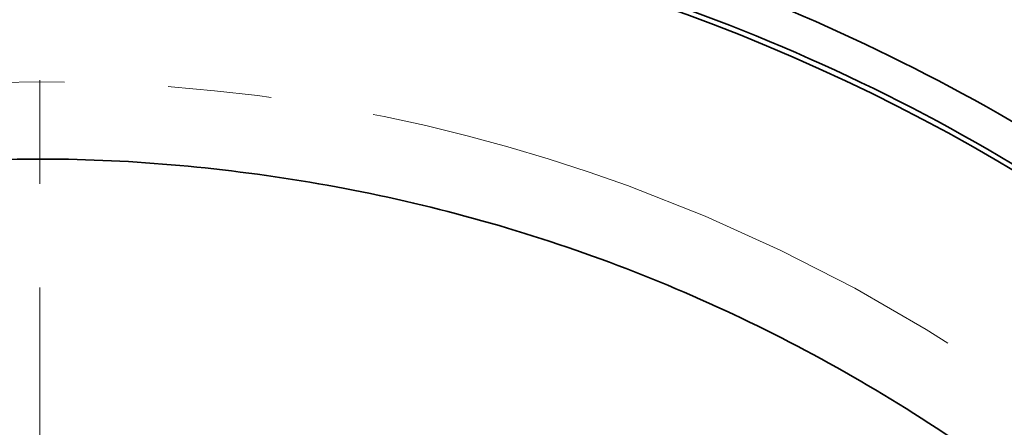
# Model space of a CAD drawing. Header units: millimetres. Extents: x -594 to 604, y -420 to 420.
# Tile 33 of 43: x 281.23 to 300.24, y 105.47 to 113.34. Entities that reach past the tile are written whole.
import ezdxf

# ---------------------------------------------------------------- set-up
doc = ezdxf.new("R2010")
doc.units = ezdxf.units.MM
doc.linetypes.add('点画线', pattern=[18, 12, -2, 2, -2])
doc.layers.add('中心线层', color=1, linetype='点画线', lineweight=18)
doc.layers.add('粗实线层', color=7, linetype='Continuous', lineweight=35)

msp = doc.modelspace()

# ---------------------------------------------------------------- linework, layer by layer
at = {"layer": '中心线层'}
msp.add_line((281.618, 6.174), (281.618, 152.107), dxfattribs=at)
for radius in [40, 33]:
    msp.add_circle((281.618, 79.141), radius, dxfattribs=at)
at = {"layer": '粗实线层'}
for radius, start, end in [(49, 25.9537, 191.7757), (48.5, 25.9537, 191.8989), (36.5, 9.0042, 118.8132), (37.301, 50.97, 76.8422), (36.6, 50.0262, 77.7859)]:
    msp.add_arc((281.618, 79.141), radius, start, end, dxfattribs=at)
for points, knots in [([(292.657, 120.699), (293.835, 120.352), (297.089, 119.394), (302.25, 117.101), (305.857, 114.604), (307.682, 113.341)], [0, 0, 0, 0, 3.684379, 10.18099, 16.831975, 16.831975, 16.831975, 16.831975]), ([(292.457, 119.945), (293.634, 119.597), (296.84, 118.651), (301.904, 116.393), (305.427, 113.954), (307.209, 112.72)], [0, 0, 0, 0, 3.684508, 10.030824, 16.526356, 16.526356, 16.526356, 16.526356]), ([(310.139, 92.512), (309.351, 94.007), (307.741, 97.062), (304.362, 101.139), (300.274, 104.723), (295.542, 107.575), (290.387, 109.564), (285.05, 110.597), (279.757, 110.766), (276.357, 110.164), (274.693, 109.87)], [0, 0, 0, 0, 5.061046, 10.345331, 15.789671, 21.317717, 26.845762, 32.290103, 37.574387, 42.635433, 42.635433, 42.635433, 42.635433])]:
    msp.add_open_spline(points, degree=3, knots=knots, dxfattribs=at)

doc.saveas('drawing.dxf')
